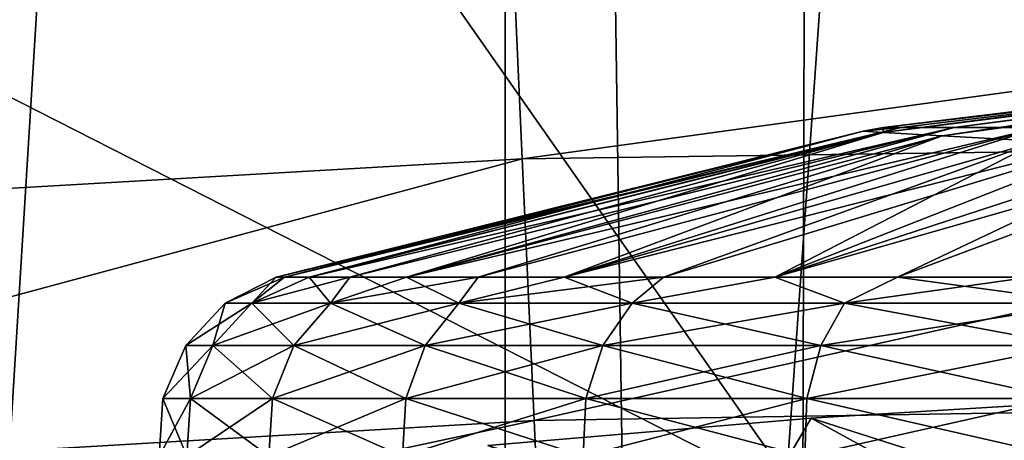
# Model space of a CAD drawing. Header units: metres. Extents: x -109 to 109, y -19 to 107.
# Tile 142 of 256: x -3.147 to -1.391, y 44.404 to 45.153. Entities that reach past the tile are written whole.
import ezdxf

# ---------------------------------------------------------------- set-up
doc = ezdxf.new("R2010")
doc.units = ezdxf.units.M
doc.layers.add('solid_21_412_310_XXX', color=7, linetype='CONTINUOUS')

msp = doc.modelspace()

# ---------------------------------------------------------------- linework, layer by layer
at = {"layer": 'solid_21_412_310_XXX'}
for points in [[(-3.744758, 40.705734, 13.90941), (-2.280877, 58.705734, 14.360963), (-3.744817, 58.705734, 13.909389)], [(-3.393057, 40.705734, -5.304147), (-3.744817, 58.705734, -5.173468), (-2.280877, 58.705734, -5.625042)], [(-3.744758, 40.705734, 13.90941), (-2.280834, 40.705734, 14.360971), (-2.280877, 58.705734, 14.360963)], [(-2.021686, 40.892696, -5.680686), (-3.393057, 40.705734, -5.304147), (-2.280877, 58.705734, -5.625042)], [(-0.765969, 40.705734, 14.5893), (-0.76599, 58.705734, 14.589299), (-2.280877, 58.705734, 14.360963)], [(-2.280834, 40.705734, 14.360971), (-0.765969, 40.705734, 14.5893), (-2.280877, 58.705734, 14.360963)], [(-2.021686, 40.892696, -5.680686), (-2.280877, 58.705734, -5.625042), (-0.76599, 58.705734, -5.853378)], [(-0.63361, 40.986946, -5.862437), (-2.021686, 40.892696, -5.680686), (-0.76599, 58.705734, -5.853378)], [(-1.749845, 44.29641, -73.797249), (-5.224402, 44.292446, -73.730019), (-5.211693, 46.057144, -73.737534)], [(-1.749845, 44.29641, -73.797249), (-5.211693, 46.057144, -73.737534), (-2.98419, 46.057144, -73.788895)], [(-1.74529, 46.057144, -73.805382), (-1.749845, 44.29641, -73.797249), (-2.98419, 46.057144, -73.788895)], [(1.725584, 44.296429, -73.797478), (-1.749845, 44.29641, -73.797249), (-1.74529, 46.057144, -73.805382)], [(1.725584, 44.296429, -73.797478), (-1.74529, 46.057144, -73.805382), (-0.000007, 46.057144, -73.813957)], [(-4.563351, 45.345886, -64.913727), (-4.511724, 44.775215, -64.22464), (-2.276589, 45.478088, -64.893234)], [(-4.511724, 44.775215, -64.22464), (-2.250539, 44.905544, -64.195747), (-2.276589, 45.478088, -64.893234)], [(-2.276589, 45.478088, -64.893234), (-2.250539, 44.905544, -64.195747), (-0.000009, 45.21521, -64.538712)], [(-2.250539, 44.905544, -64.195747), (-0.000013, 44.936829, -64.16787), (-0.000009, 45.21521, -64.538712)], [(-0.487599, 45.091782, -56.246117), (-1.574906, 44.961117, -56.451187), (-1.606918, 44.961117, -56.132038)], [(-0.570346, 45.087643, -56.132038), (-0.487599, 45.091782, -56.246117), (-1.606918, 44.961117, -56.132038)], [(-0.487599, 45.091782, -56.246117), (-1.480147, 44.961117, -56.757618), (-1.574906, 44.961117, -56.451187)], [(-0.487599, 45.091782, -56.246117), (-0.467939, 45.090721, -56.357609), (-1.480147, 44.961117, -56.757618)], [(-1.606781, 44.952602, -55.743309), (-0.570346, 45.087643, -56.132038), (-1.606918, 44.961117, -56.132038)], [(-1.606781, 44.952602, -55.743309), (-0.564783, 45.087326, -56.022675), (-0.570346, 45.087643, -56.132038)], [(-1.606781, 44.952602, -55.743309), (-0.546326, 45.086475, -55.913055), (-0.564783, 45.087326, -56.022675)], [(-1.606781, 44.952602, -55.743309), (-1.501274, 44.946644, -55.367527), (-0.546326, 45.086475, -55.913055)], [(-1.501274, 44.946644, -55.367527), (-0.57461, 45.079353, -55.752647), (-0.546326, 45.086475, -55.913055)], [(-1.501274, 44.946644, -55.367527), (-0.607341, 45.067421, -55.567024), (-0.57461, 45.079353, -55.752647)], [(-0.467939, 45.090721, -56.357609), (-1.326415, 44.961117, -57.039127), (-1.480147, 44.961117, -56.757618)], [(-1.501274, 44.946644, -55.367527), (-1.329336, 44.936928, -55.017208), (-0.607341, 45.067421, -55.567024)], [(-1.574906, 44.961117, -56.451187), (-2.674921, 44.694431, -56.413185), (-2.689655, 44.694431, -56.132038)], [(-1.642346, 44.954613, -56.132038), (-1.574906, 44.961117, -56.451187), (-2.689655, 44.694431, -56.132038)], [(-1.642346, 44.954613, -56.132038), (-2.689655, 44.694431, -56.132038), (-2.674934, 44.694431, -55.851055)], [(-1.642346, 44.954613, -56.132038), (-2.674934, 44.694431, -55.851055), (-2.63091, 44.694431, -55.572983)], [(-1.574906, 44.961117, -56.451187), (-2.63088, 44.694431, -56.69125), (-2.674921, 44.694431, -56.413185)], [(-1.606781, 44.952602, -55.743309), (-1.642346, 44.954613, -56.132038), (-2.63091, 44.694431, -55.572983)], [(-1.606781, 44.952602, -55.743309), (-2.63091, 44.694431, -55.572983), (-2.558058, 44.694431, -55.301014)], [(-1.480147, 44.961117, -56.757618), (-2.558014, 44.694431, -56.963188), (-2.63088, 44.694431, -56.69125)], [(-1.574906, 44.961117, -56.451187), (-1.480147, 44.961117, -56.757618), (-2.63088, 44.694431, -56.69125)], [(-1.606781, 44.952602, -55.743309), (-2.558058, 44.694431, -55.301014), (-2.457185, 44.694431, -55.038208)], [(-1.480147, 44.961117, -56.757618), (-2.457122, 44.694431, -57.226021), (-2.558014, 44.694431, -56.963188)], [(-1.606781, 44.952602, -55.743309), (-2.457185, 44.694431, -55.038208), (-1.501274, 44.946644, -55.367527)], [(-1.326415, 44.961117, -57.039127), (-2.32931, 44.694431, -57.476868), (-2.457122, 44.694431, -57.226021)], [(-1.480147, 44.961117, -56.757618), (-1.326415, 44.961117, -57.039127), (-2.457122, 44.694431, -57.226021)], [(-1.326415, 44.961117, -57.039127), (-2.175977, 44.694431, -57.712978), (-2.32931, 44.694431, -57.476868)], [(-1.119836, 44.961117, -57.284492), (-1.998803, 44.694431, -57.93177), (-2.175977, 44.694431, -57.712978)], [(-1.326415, 44.961117, -57.039127), (-1.119836, 44.961117, -57.284492), (-2.175977, 44.694431, -57.712978)], [(-1.119836, 44.961117, -57.284492), (-1.799731, 44.694431, -58.130844), (-1.998803, 44.694431, -57.93177)], [(-0.86864, 44.961117, -57.483944), (-1.58094, 44.694431, -58.308018), (-1.799731, 44.694431, -58.130844)], [(-1.119836, 44.961117, -57.284492), (-0.86864, 44.961117, -57.483944), (-1.799731, 44.694431, -58.130844)], [(-1.642346, 44.954613, -56.132038), (-1.606918, 44.961117, -56.132038), (-1.574906, 44.961117, -56.451187)], [(-1.606781, 44.952602, -55.743309), (-1.606918, 44.961117, -56.132038), (-1.642346, 44.954613, -56.132038)], [(-0.86864, 44.961117, -57.483944), (-1.344828, 44.694431, -58.461349), (-1.58094, 44.694431, -58.308018)], [(-1.501274, 44.946644, -55.367527), (-2.457185, 44.694431, -55.038208), (-2.329386, 44.694435, -54.787361)], [(-1.501274, 44.946644, -55.367527), (-2.329386, 44.694435, -54.787361), (-2.176068, 44.694431, -54.551224)], [(-2.250539, 44.905544, -64.195747), (-2.229201, 44.438576, -63.398159), (-0.000013, 44.936829, -64.16787)], [(-2.229201, 44.438576, -63.398159), (-0.00002, 44.474487, -63.368256), (-0.000013, 44.936829, -64.16787)], [(-1.501274, 44.946644, -55.367527), (-2.176068, 44.694431, -54.551224), (-1.329336, 44.936928, -55.017208)], [(-1.329336, 44.936928, -55.017208), (-2.176068, 44.694431, -54.551224), (-1.998911, 44.694427, -54.332417)], [(-1.329336, 44.936928, -55.017208), (-1.998911, 44.694427, -54.332417), (-1.799857, 44.694435, -54.133366)], [(-1.329336, 44.936928, -55.017208), (-1.799857, 44.694435, -54.133366), (-1.096695, 44.923782, -54.704018)], [(-1.096695, 44.923782, -54.704018), (-1.799857, 44.694435, -54.133366), (-1.581081, 44.694435, -53.956177)], [(-1.096695, 44.923782, -54.704018), (-1.581081, 44.694435, -53.956177), (-1.34498, 44.694427, -53.802807)], [(-4.511724, 44.775215, -64.22464), (-4.469231, 44.307487, -63.435955), (-2.250539, 44.905544, -64.195747)], [(-4.469231, 44.307487, -63.435955), (-2.229201, 44.438576, -63.398159), (-2.250539, 44.905544, -64.195747)], [(-2.689655, 44.694431, -56.132038), (-2.780486, 44.647778, -56.132038), (-2.733143, 44.647778, -55.621128)], [(-2.674921, 44.694431, -56.413185), (-2.780486, 44.647778, -56.132038), (-2.689655, 44.694431, -56.132038)], [(-2.733143, 44.647778, -56.642952), (-2.780486, 44.647778, -56.132038), (-2.674921, 44.694431, -56.413185)], [(-2.63091, 44.694431, -55.572983), (-2.733143, 44.647778, -55.621128), (-2.592726, 44.647778, -55.127613)], [(-2.674934, 44.694431, -55.851055), (-2.689655, 44.694431, -56.132038), (-2.733143, 44.647778, -55.621128)], [(-2.63091, 44.694431, -55.572983), (-2.674934, 44.694431, -55.851055), (-2.733143, 44.647778, -55.621128)], [(-2.733143, 44.647778, -56.642952), (-2.63088, 44.694431, -56.69125), (-2.558014, 44.694431, -56.963188)], [(-2.592726, 44.647778, -57.136467), (-2.733143, 44.647778, -56.642952), (-2.558014, 44.694431, -56.963188)], [(-2.733143, 44.647778, -56.642952), (-2.674921, 44.694431, -56.413185), (-2.63088, 44.694431, -56.69125)], [(-2.558058, 44.694431, -55.301014), (-2.63091, 44.694431, -55.572983), (-2.592726, 44.647778, -55.127613)], [(-2.457185, 44.694431, -55.038208), (-2.592726, 44.647778, -55.127613), (-2.364017, 44.647778, -54.668301)], [(-2.457185, 44.694431, -55.038208), (-2.558058, 44.694431, -55.301014), (-2.592726, 44.647778, -55.127613)], [(-2.592726, 44.647778, -57.136467), (-2.457122, 44.694431, -57.226021), (-2.32931, 44.694431, -57.476868)], [(-2.364017, 44.647778, -57.595776), (-2.592726, 44.647778, -57.136467), (-2.32931, 44.694431, -57.476868)], [(-2.592726, 44.647778, -57.136467), (-2.558014, 44.694431, -56.963188), (-2.457122, 44.694431, -57.226021)], [(-2.329386, 44.694435, -54.787361), (-2.457185, 44.694431, -55.038208), (-2.364017, 44.647778, -54.668301)], [(-2.176068, 44.694431, -54.551224), (-2.329386, 44.694435, -54.787361), (-2.364017, 44.647778, -54.668301)], [(-2.176068, 44.694431, -54.551224), (-2.364017, 44.647778, -54.668301), (-2.054804, 44.647778, -54.258839)], [(-2.364017, 44.647778, -57.595776), (-2.175977, 44.694431, -57.712978), (-1.998803, 44.694431, -57.93177)], [(-2.054804, 44.647778, -58.005241), (-2.364017, 44.647778, -57.595776), (-1.998803, 44.694431, -57.93177)], [(-2.364017, 44.647778, -57.595776), (-2.32931, 44.694431, -57.476868), (-2.175977, 44.694431, -57.712978)], [(-1.998911, 44.694427, -54.332417), (-2.176068, 44.694431, -54.551224), (-2.054804, 44.647778, -54.258839)], [(-1.799857, 44.694435, -54.133366), (-2.054804, 44.647778, -54.258839), (-1.675617, 44.647778, -53.913162)], [(-1.799857, 44.694435, -54.133366), (-1.998911, 44.694427, -54.332417), (-2.054804, 44.647778, -54.258839)], [(-2.054804, 44.647778, -58.005241), (-1.998803, 44.694431, -57.93177), (-1.799731, 44.694431, -58.130844)], [(-1.675617, 44.647778, -58.350914), (-2.054804, 44.647778, -58.005241), (-1.799731, 44.694431, -58.130844)], [(-1.581081, 44.694435, -53.956177), (-1.799857, 44.694435, -54.133366), (-1.675617, 44.647778, -53.913162)], [(-1.675617, 44.647778, -58.350914), (-1.799731, 44.694431, -58.130844), (-1.58094, 44.694431, -58.308018)], [(-1.581081, 44.694435, -53.956177), (-1.675617, 44.647778, -53.913162), (-1.239369, 44.647778, -53.643051)], [(-1.675617, 44.647778, -58.350914), (-1.58094, 44.694431, -58.308018), (-1.344828, 44.694431, -58.461349)], [(-1.239369, 44.647778, -58.621029), (-1.675617, 44.647778, -58.350914), (-1.344828, 44.694431, -58.461349)], [(-1.34498, 44.694427, -53.802807), (-1.581081, 44.694435, -53.956177), (-1.239369, 44.647778, -53.643051)], [(-2.850861, 44.572666, -56.132038), (-2.80232, 44.572666, -55.608196), (-2.780486, 44.647778, -56.132038)], [(-2.733143, 44.647778, -56.642952), (-2.850861, 44.572666, -56.132038), (-2.780486, 44.647778, -56.132038)], [(-2.80232, 44.572666, -56.655884), (-2.850861, 44.572666, -56.132038), (-2.733143, 44.647778, -56.642952)], [(-2.80232, 44.572666, -55.608196), (-2.733143, 44.647778, -55.621128), (-2.780486, 44.647778, -56.132038)], [(-2.80232, 44.572666, -55.608196), (-2.658349, 44.572666, -55.102188), (-2.733143, 44.647778, -55.621128)], [(-2.80232, 44.572666, -56.655884), (-2.733143, 44.647778, -56.642952), (-2.592726, 44.647778, -57.136467)], [(-2.658349, 44.572666, -57.161888), (-2.80232, 44.572666, -56.655884), (-2.592726, 44.647778, -57.136467)], [(-2.658349, 44.572666, -55.102188), (-2.592726, 44.647778, -55.127613), (-2.733143, 44.647778, -55.621128)], [(-2.658349, 44.572666, -55.102188), (-2.423851, 44.572666, -54.631256), (-2.592726, 44.647778, -55.127613)], [(-2.658349, 44.572666, -57.161888), (-2.592726, 44.647778, -57.136467), (-2.364017, 44.647778, -57.595776)], [(-2.423851, 44.572666, -57.632824), (-2.658349, 44.572666, -57.161888), (-2.364017, 44.647778, -57.595776)], [(-2.423851, 44.572666, -54.631256), (-2.364017, 44.647778, -54.668301), (-2.592726, 44.647778, -55.127613)], [(-2.423851, 44.572666, -54.631256), (-2.106812, 44.572666, -54.211426), (-2.364017, 44.647778, -54.668301)], [(-2.423851, 44.572666, -57.632824), (-2.364017, 44.647778, -57.595776), (-2.054804, 44.647778, -58.005241)], [(-2.106812, 44.572666, -58.05265), (-2.423851, 44.572666, -57.632824), (-2.054804, 44.647778, -58.005241)], [(-2.106812, 44.572666, -54.211426), (-2.054804, 44.647778, -54.258839), (-2.364017, 44.647778, -54.668301)], [(-2.106812, 44.572666, -54.211426), (-1.718028, 44.572666, -53.857002), (-2.054804, 44.647778, -54.258839)], [(-2.106812, 44.572666, -58.05265), (-2.054804, 44.647778, -58.005241), (-1.675617, 44.647778, -58.350914)], [(-1.718028, 44.572666, -58.407074), (-2.106812, 44.572666, -58.05265), (-1.675617, 44.647778, -58.350914)], [(-1.718028, 44.572666, -53.857002), (-1.675617, 44.647778, -53.913162), (-2.054804, 44.647778, -54.258839)], [(-1.718028, 44.572666, -53.857002), (-1.270738, 44.572666, -53.580051), (-1.675617, 44.647778, -53.913162)], [(-1.718028, 44.572666, -58.407074), (-1.675617, 44.647778, -58.350914), (-1.239369, 44.647778, -58.621029)], [(-1.270738, 44.572666, -58.684025), (-1.718028, 44.572666, -58.407074), (-1.239369, 44.647778, -58.621029)], [(-1.270738, 44.572666, -53.580051), (-1.239369, 44.647778, -53.643051), (-1.675617, 44.647778, -53.913162)], [(-2.891707, 44.478191, -56.132038), (-2.84247, 44.478191, -55.600689), (-2.850861, 44.572666, -56.132038)], [(-2.80232, 44.572666, -56.655884), (-2.891707, 44.478191, -56.132038), (-2.850861, 44.572666, -56.132038)], [(-2.84247, 44.478191, -56.663391), (-2.891707, 44.478191, -56.132038), (-2.80232, 44.572666, -56.655884)], [(-2.84247, 44.478191, -55.600689), (-2.80232, 44.572666, -55.608196), (-2.850861, 44.572666, -56.132038)], [(-2.84247, 44.478191, -55.600689), (-2.696436, 44.478191, -55.087433), (-2.80232, 44.572666, -55.608196)], [(-2.84247, 44.478191, -56.663391), (-2.80232, 44.572666, -56.655884), (-2.658349, 44.572666, -57.161888)], [(-2.696436, 44.478191, -57.176643), (-2.84247, 44.478191, -56.663391), (-2.658349, 44.572666, -57.161888)], [(-2.696436, 44.478191, -55.087433), (-2.658349, 44.572666, -55.102188), (-2.80232, 44.572666, -55.608196)], [(-2.696436, 44.478191, -55.087433), (-2.458579, 44.478191, -54.609753), (-2.658349, 44.572666, -55.102188)], [(-2.696436, 44.478191, -57.176643), (-2.658349, 44.572666, -57.161888), (-2.423851, 44.572666, -57.632824)], [(-2.458579, 44.478191, -57.654327), (-2.696436, 44.478191, -57.176643), (-2.423851, 44.572666, -57.632824)], [(-2.458579, 44.478191, -54.609753), (-2.423851, 44.572666, -54.631256), (-2.658349, 44.572666, -55.102188)], [(-2.458579, 44.478191, -54.609753), (-2.136997, 44.478191, -54.18391), (-2.423851, 44.572666, -54.631256)], [(-2.458579, 44.478191, -57.654327), (-2.423851, 44.572666, -57.632824), (-2.106812, 44.572666, -58.05265)], [(-2.136997, 44.478191, -58.08017), (-2.458579, 44.478191, -57.654327), (-2.106812, 44.572666, -58.05265)], [(-2.136997, 44.478191, -54.18391), (-2.106812, 44.572666, -54.211426), (-2.423851, 44.572666, -54.631256)], [(-2.136997, 44.478191, -54.18391), (-1.742643, 44.478191, -53.824406), (-2.106812, 44.572666, -54.211426)], [(-2.136997, 44.478191, -58.08017), (-2.106812, 44.572666, -58.05265), (-1.718028, 44.572666, -58.407074)], [(-1.742643, 44.478191, -58.439671), (-2.136997, 44.478191, -58.08017), (-1.718028, 44.572666, -58.407074)], [(-1.742643, 44.478191, -53.824406), (-1.718028, 44.572666, -53.857002), (-2.106812, 44.572666, -54.211426)], [(-1.742643, 44.478191, -53.824406), (-1.288945, 44.478191, -53.543491), (-1.718028, 44.572666, -53.857002)], [(-1.742643, 44.478191, -58.439671), (-1.718028, 44.572666, -58.407074), (-1.270738, 44.572666, -58.684025)], [(-1.288945, 44.478191, -58.720589), (-1.742643, 44.478191, -58.439671), (-1.270738, 44.572666, -58.684025)], [(-1.288945, 44.478191, -53.543491), (-1.270738, 44.572666, -53.580051), (-1.718028, 44.572666, -53.857002)], [(-2.898216, 44.375469, -56.132038), (-2.848868, 44.375469, -55.599495), (-2.891707, 44.478191, -56.132038)], [(-2.84247, 44.478191, -56.663391), (-2.898216, 44.375469, -56.132038), (-2.891707, 44.478191, -56.132038)], [(-2.848868, 44.375469, -56.664585), (-2.898216, 44.375469, -56.132038), (-2.84247, 44.478191, -56.663391)], [(-2.848868, 44.375469, -55.599495), (-2.84247, 44.478191, -55.600689), (-2.891707, 44.478191, -56.132038)], [(-2.848868, 44.375469, -55.599495), (-2.702506, 44.375469, -55.085083), (-2.84247, 44.478191, -55.600689)], [(-2.848868, 44.375469, -56.664585), (-2.84247, 44.478191, -56.663391), (-2.696436, 44.478191, -57.176643)], [(-2.702506, 44.375469, -57.178997), (-2.848868, 44.375469, -56.664585), (-2.696436, 44.478191, -57.176643)], [(-2.702506, 44.375469, -55.085083), (-2.696436, 44.478191, -55.087433), (-2.84247, 44.478191, -55.600689)], [(-2.702506, 44.375469, -55.085083), (-2.464113, 44.375469, -54.606327), (-2.696436, 44.478191, -55.087433)], [(-2.702506, 44.375469, -57.178997), (-2.696436, 44.478191, -57.176643), (-2.458579, 44.478191, -57.654327)], [(-2.464113, 44.375469, -57.657753), (-2.702506, 44.375469, -57.178997), (-2.458579, 44.478191, -57.654327)], [(-2.464113, 44.375469, -54.606327), (-2.458579, 44.478191, -54.609753), (-2.696436, 44.478191, -55.087433)], [(-2.464113, 44.375469, -54.606327), (-2.141807, 44.375469, -54.179523), (-2.458579, 44.478191, -54.609753)], [(-2.464113, 44.375469, -57.657753), (-2.458579, 44.478191, -57.654327), (-2.136997, 44.478191, -58.08017)], [(-2.141807, 44.375469, -58.084557), (-2.464113, 44.375469, -57.657753), (-2.136997, 44.478191, -58.08017)], [(-2.141807, 44.375469, -54.179523), (-2.136997, 44.478191, -54.18391), (-2.458579, 44.478191, -54.609753)], [(-2.141807, 44.375469, -54.179523), (-1.746565, 44.375469, -53.819214), (-2.136997, 44.478191, -54.18391)], [(-2.141807, 44.375469, -58.084557), (-2.136997, 44.478191, -58.08017), (-1.742643, 44.478191, -58.439671)], [(-1.746565, 44.375469, -58.444866), (-2.141807, 44.375469, -58.084557), (-1.742643, 44.478191, -58.439671)], [(-1.746565, 44.375469, -53.819214), (-1.742643, 44.478191, -53.824406), (-2.136997, 44.478191, -54.18391)], [(-1.746565, 44.375469, -53.819214), (-1.291846, 44.375469, -53.537663), (-1.742643, 44.478191, -53.824406)], [(-1.746565, 44.375469, -58.444866), (-1.742643, 44.478191, -58.439671), (-1.288945, 44.478191, -58.720589)], [(-1.291846, 44.375469, -58.726418), (-1.746565, 44.375469, -58.444866), (-1.288945, 44.478191, -58.720589)], [(-1.291846, 44.375469, -53.537663), (-1.288945, 44.478191, -53.543491), (-1.742643, 44.478191, -53.824406)], [(-1.73502, 44.442909, -43.132038), (-1.157051, 44.477802, -43.132038), (-1.233085, 44.282787, -48.952053)], [(0.000101, 43.494362, -43.132038), (-1.157051, 44.477802, -43.132038), (-1.73502, 44.442909, -43.132038)], [(-2.229201, 44.438576, -63.398159), (-2.213673, 44.101364, -62.527164), (-0.00002, 44.474487, -63.368256)], [(-2.213673, 44.101364, -62.527164), (-0.000025, 44.144592, -62.504227), (-0.00002, 44.474487, -63.368256)], [(-2.311986, 44.394096, -43.132038), (-1.73502, 44.442909, -43.132038), (-1.848757, 44.249565, -48.952053)], [(0.000101, 43.494362, -43.132038), (-1.73502, 44.442909, -43.132038), (-2.311986, 44.394096, -43.132038)], [(-1.73502, 44.442909, -43.132038), (-1.233085, 44.282787, -48.952053), (-1.848757, 44.249565, -48.952053)], [(-4.469231, 44.307487, -63.435955), (-4.438034, 43.966637, -62.573559), (-2.229201, 44.438576, -63.398159)], [(-4.438034, 43.966637, -62.573559), (-2.213673, 44.101364, -62.527164), (-2.229201, 44.438576, -63.398159)]]:
    msp.add_3dface(points, dxfattribs=at)

doc.saveas('drawing.dxf')
